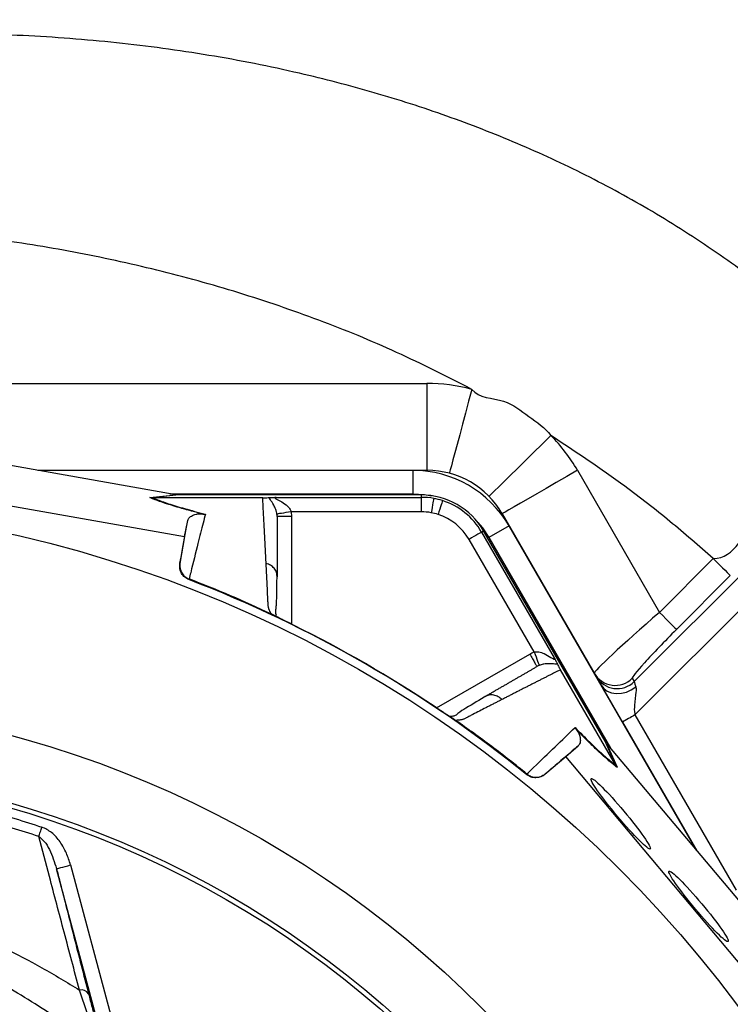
# Model space of a CAD drawing. Header units: millimetres. Extents: x 11 to 919, y 10 to 1899.
# Tile 21 of 23: x 458 to 605, y 1589 to 1793. Entities that reach past the tile are written whole.
import ezdxf

# ---------------------------------------------------------------- set-up
doc = ezdxf.new("R2010")
doc.units = ezdxf.units.MM

msp = doc.modelspace()

# ---------------------------------------------------------------- linework, layer by layer
at = {"color": 7, "linetype": 'Continuous', "lineweight": 25}
for p, q in [((257.1, 1717.65), (542.31, 1717.65)), ((542.31, 1717.65), (542.31, 1699.65)), ((585.24, 1655.88), (636.02, 1706.66)), ((489.97, 1694.65), (434.66, 1704.44)), ((639.55, 1703.13), (585.41, 1649)), ((461.72, 1699.65), (542.31, 1699.65)), ((539.43, 1699.62), (461.84, 1699.62)), ((539.43, 1699.62), (539.43, 1694.8)), ((573.49, 1699.65), (590.48, 1670.22)), ((433.05, 1696.39), (492.13, 1685.93)), ((484.93, 1694), (490.28, 1694.59)), ((490.85, 1694.54), (485.5, 1693.95)), ((485.5, 1693.95), (485.52, 1693.95)), ((508.3, 1693.95), (485.52, 1693.95)), ((489.08, 1694.8), (539.43, 1694.8)), ((490.85, 1694.54), (490.28, 1694.59)), ((541.16, 1694.54), (490.85, 1694.54)), ((511.1, 1694.05), (541.16, 1694.05)), ((541.16, 1694.05), (541.16, 1694.54)), ((514.23, 1691.05), (514.3, 1690.06)), ((541.16, 1691.05), (514.23, 1691.05)), ((492.13, 1685.93), (492.79, 1689.24)), ((557.9, 1690.65), (578.41, 1655.13)), ((553.63, 1686.85), (554.06, 1687.09)), ((579.21, 1643.52), (554.06, 1687.09)), ((559.33, 1688.14), (555.15, 1685.72)), ((598.12, 1620.95), (559.33, 1688.14)), ((492.13, 1685.93), (491.14, 1680.33)), ((564.5, 1662.02), (551.04, 1685.35)), ((553.63, 1686.85), (568.66, 1660.81)), ((555.15, 1685.72), (580.33, 1642.12)), ((590.48, 1670.22), (601.62, 1681.37)), ((491.14, 1680.33), (491.17, 1680.45)), ((493.05, 1677.14), (493.02, 1677)), ((511.3, 1677.6), (511.23, 1678.04)), ((605.15, 1677.84), (594.01, 1666.69)), ((510.64, 1669.61), (510.56, 1669.66)), ((581.37, 1638.61), (569.97, 1658.34)), ((584.85, 1656.57), (585.24, 1655.88)), ((578.41, 1655.13), (582.82, 1647.5)), ((554.74, 1652.92), (554.32, 1652.77)), ((585.41, 1649), (606.38, 1612.68)), ((547.81, 1648.15), (547.73, 1648.2)), ((582.82, 1647.5), (598.2, 1620.85)), ((571.12, 1640.33), (573.65, 1642.55)), ((581.37, 1638.6), (579.21, 1643.52)), ((579.54, 1643.05), (579.21, 1643.52)), ((579.54, 1643.05), (581.71, 1638.12)), ((579.75, 1642.81), (615.88, 1599.81)), ((566.76, 1636.67), (571.12, 1640.33)), ((609.71, 1594.39), (571.12, 1640.33)), ((581.37, 1638.61), (581.37, 1638.6)), ((562.94, 1636.63), (563.05, 1636.73)), ((566.85, 1636.75), (566.76, 1636.67)), ((468.5, 1617.89), (476.85, 1586.72)), ((473.95, 1585.94), (465.6, 1617.11)), ((472.01, 1587.02), (470.34, 1591.98))]:
    msp.add_line(p, q, dxfattribs=at)
at = {"color": 1, "linetype": 'Continuous', "lineweight": 25}
for p, q in [((542.31, 1699.65), (542.31, 1699.44)), ((514.3, 1690.06), (514.3, 1667.76)), ((557.73, 1690.54), (557.9, 1690.65)), ((544.29, 1650.44), (563.61, 1661.59))]:
    msp.add_line(p, q, dxfattribs=at)
at = {"color": 7, "linetype": 'Continuous', "lineweight": 25, "flags": 128}
for points in [[(551.63, 1716.42), (550.96, 1713.95), (550.31, 1711.52), (549.69, 1709.2), (549.11, 1707.02), (548.58, 1705.03), (548.11, 1703.28), (547.71, 1701.79), (547.39, 1700.6), (547.16, 1699.74), (547.02, 1699.21), (546.97, 1699.03)], [(568, 1706.87), (566.17, 1705.08), (564.38, 1703.32), (562.66, 1701.63), (561.05, 1700.05), (559.59, 1698.61), (558.29, 1697.34), (557.19, 1696.26), (556.32, 1695.4), (555.68, 1694.77), (555.29, 1694.39), (555.16, 1694.26)], [(573.49, 1699.65), (571.27, 1698.37), (569.1, 1697.11), (567.02, 1695.91), (565.06, 1694.78), (563.28, 1693.75), (561.71, 1692.84), (560.38, 1692.07), (559.31, 1691.46), (558.53, 1691.01), (558.06, 1690.74), (557.9, 1690.65)], [(539.43, 1694.8), (541.8, 1694.65), (543.28, 1694.39)], [(543.73, 1693.82), (543.72, 1693.74), (543.69, 1693.56), (543.64, 1693.28), (543.57, 1692.92), (543.49, 1692.47), (543.4, 1691.97), (543.3, 1691.43), (543.2, 1690.87)], [(545.53, 1693.37), (545.51, 1693.3), (545.46, 1693.12), (545.37, 1692.85), (545.26, 1692.5), (545.12, 1692.07), (544.96, 1691.58), (544.8, 1691.06), (544.62, 1690.51)], [(514.23, 1691.05), (513.66, 1690.96), (513.12, 1690.88), (512.62, 1690.8), (512.17, 1690.73), (511.8, 1690.67), (511.52, 1690.63), (511.34, 1690.6), (511.26, 1690.59)], [(552.87, 1688.86), (553.83, 1687.7), (555.15, 1685.72)], [(553.63, 1686.85), (553.57, 1686.81), (553.41, 1686.72), (553.16, 1686.58), (552.84, 1686.39), (552.45, 1686.17), (552.01, 1685.91), (551.53, 1685.63), (551.04, 1685.35)], [(601.62, 1681.37), (602.29, 1680.7), (602.93, 1680.06), (603.53, 1679.46), (604.06, 1678.93), (604.5, 1678.49), (604.83, 1678.16), (605.05, 1677.93), (605.15, 1677.84)], [(590.48, 1670.22), (591.15, 1669.56), (591.79, 1668.91), (592.38, 1668.32), (592.91, 1667.79), (593.35, 1667.35), (593.69, 1667.01), (593.91, 1666.79), (594.01, 1666.69)], [(564.5, 1662.02), (564.71, 1661.49), (564.91, 1660.98), (565.09, 1660.5), (565.25, 1660.08), (565.39, 1659.74), (565.49, 1659.47), (565.56, 1659.3), (565.58, 1659.23)], [(578.41, 1655.13), (578.95, 1654.44), (579.68, 1653.9), (580.56, 1653.55), (581.54, 1653.4), (582.59, 1653.46), (583.64, 1653.72), (584.65, 1654.18), (585.57, 1654.8)], [(585.24, 1655.88), (585.29, 1655.72), (585.4, 1655.36), (585.57, 1654.8)], [(585.41, 1649), (585.07, 1648.8), (584.72, 1648.6), (584.38, 1648.4), (584.04, 1648.21), (583.72, 1648.02), (583.4, 1647.84), (583.1, 1647.66), (582.82, 1647.5)], [(461.94, 1623.81), (462, 1624.02), (462.08, 1624.23), (462.15, 1624.46), (462.23, 1624.71), (462.32, 1624.96), (462.4, 1625.21), (462.49, 1625.47), (462.58, 1625.74)], [(465.6, 1617.11), (465.67, 1617.13), (465.84, 1617.17), (466.11, 1617.25), (466.47, 1617.34), (466.91, 1617.46), (467.4, 1617.59), (467.94, 1617.74), (468.5, 1617.89)]]:
    msp.add_lwpolyline(points, dxfattribs=at)
at = {"color": 7, "linetype": 'Continuous', "lineweight": 25}
for radius in [258.01, 217.51, 204, 203]:
    msp.add_circle((399.71, 1434.65), radius, dxfattribs=at)
for centre, radius, start, end in [((542.31, 1681.65), 36, 75.0102, 90), ((542.31, 1681.65), 36, 30, 44.4878), ((539.43, 1676.65), 22.98, 30, 90), ((542.31, 1681.65), 18, 30, 90), ((541.16, 1679.65), 14.9, 30, 90), ((541.16, 1679.65), 14.4, 79.7042, 90), ((541.16, 1679.65), 14.4, 72.3214, 79.7042), ((541.16, 1679.65), 14.4, 30, 72.3214), ((541.16, 1679.65), 11.4, 79.7042, 90), ((541.16, 1679.65), 11.4, 72.3214, 79.7042), ((541.16, 1679.65), 11.4, 30, 72.3214), ((399.71, 1434.65), 259.7, 51.0565, 68.9435), ((581.31, 1660.1), 5, 210.0566, 315.0029), ((581.7, 1659.42), 5, 210.0567, 315.0028), ((470.69, 1590.17), 1.84, 32.5789, 100.9506)]:
    msp.add_arc(centre, radius, start, end, dxfattribs=at)
for centre, major_axis, ratio, start_param, end_param in [((491.5, 1694.65), (17.02, -2.99), 0.015428, 4.624766, 4.642972), ((590.83, 1669.61), (13.84, 12.02), 0.037769, 1.563477, 3.134273), ((594.36, 1666.08), (9.51, 9.52), 0.050613, 1.557198, 3.127995), ((578.98, 1644.14), (-11.1, 13.24), 0.015428, 1.640213, 1.658419)]:
    msp.add_ellipse(centre, major_axis=major_axis, ratio=ratio, start_param=start_param, end_param=end_param, dxfattribs=at)
for centre in [(582.45, 1628.5), (598.58, 1609.31)]:
    msp.add_ellipse(centre, major_axis=(-6.12, 7.29), ratio=0.088975, dxfattribs=at)
for points, knots in [([(835.7, 1686.54), (833.47, 1689.96), (829.01, 1696.78), (819.67, 1710.22), (807.27, 1726.56), (791.36, 1745.39), (774.47, 1763.35), (756.68, 1780.35), (738.05, 1796.33), (718.64, 1811.28), (698.44, 1825.18), (677.55, 1837.98), (656, 1849.65), (635.47, 1859.41), (616.15, 1867.5), (598.17, 1874.16), (579.94, 1880.06), (561.17, 1885.29), (541.9, 1889.78), (522.15, 1893.49), (502.25, 1896.33), (482.92, 1898.3), (470.22, 1898.92), (464.21, 1899.22)], [0, 0, 0, 0, 0.02748, 0.054959, 0.110275, 0.165669, 0.221063, 0.276379, 0.331419, 0.38646, 0.441501, 0.496542, 0.551582, 0.606621, 0.649657, 0.692729, 0.735802, 0.778837, 0.823963, 0.869131, 0.914299, 0.959424, 1, 1, 1, 1]), ([(835.26, 1686.26), (833.03, 1689.67), (828.57, 1696.5), (819.23, 1709.93), (806.83, 1726.27), (790.92, 1745.1), (774.02, 1763.06), (756.23, 1780.05), (737.59, 1796.03), (718.17, 1810.98), (697.97, 1824.86), (677.07, 1837.65), (655.51, 1849.31), (634.99, 1859.05), (615.67, 1867.12), (597.71, 1873.76), (579.49, 1879.65), (560.76, 1884.85), (541.53, 1889.32), (521.83, 1893.01), (501.99, 1895.84), (481.65, 1897.9), (467.91, 1898.5), (460.83, 1898.81)], [0, 0, 0, 0, 0.027305, 0.054609, 0.109573, 0.164615, 0.219657, 0.274621, 0.329311, 0.384001, 0.438691, 0.493382, 0.548071, 0.60276, 0.645473, 0.688223, 0.730974, 0.773687, 0.818392, 0.86314, 0.907888, 0.952593, 1, 1, 1, 1]), ([(830.92, 1683.61), (826.54, 1689.86), (817.79, 1702.35), (803.68, 1720.35), (788.88, 1737.72), (773.36, 1754.39), (757.16, 1770.31), (740.28, 1785.43), (723.24, 1799.33), (706.12, 1812.05), (688.99, 1823.62), (671.36, 1834.39), (653.27, 1844.34), (634.73, 1853.41), (615.8, 1861.61), (596.52, 1868.9), (576.92, 1875.3), (557.06, 1880.79), (536.99, 1885.4), (516.75, 1889.13), (495.17, 1892.15), (472.27, 1894.3), (448.09, 1895.36), (423.88, 1895.36), (407.77, 1894.41), (399.71, 1893.93)], [0, 0, 0, 0, 0.045428, 0.090796, 0.136074, 0.181243, 0.226297, 0.271242, 0.31609, 0.357133, 0.39813, 0.439104, 0.480068, 0.521016, 0.561952, 0.602882, 0.643809, 0.684733, 0.725648, 0.766552, 0.807437, 0.855584, 0.903708, 0.951841, 1, 1, 1, 1]), ([(460.83, 1895.54), (468.89, 1895.17), (485.01, 1894.44), (507.11, 1891.99), (527.13, 1888.91), (545.06, 1885.39), (562.85, 1881.17), (580.45, 1876.23), (597.83, 1870.59), (614.98, 1864.24), (631.84, 1857.2), (648.42, 1849.48), (664.66, 1841.1), (680.55, 1832.07), (696.07, 1822.41), (711.19, 1812.14), (725.88, 1801.27), (740.13, 1789.82), (754.4, 1777.39), (768.62, 1763.92), (782.69, 1749.39), (796.2, 1734.19), (809.08, 1718.29), (821.36, 1701.78), (829, 1690.4), (832.83, 1684.71)], [0, 0, 0, 0, 0.054392, 0.108782, 0.149852, 0.190939, 0.232009, 0.273082, 0.314172, 0.355245, 0.396319, 0.437409, 0.478482, 0.519554, 0.560643, 0.601715, 0.642785, 0.683872, 0.724942, 0.77039, 0.81586, 0.861309, 0.907528, 0.953772, 1, 1, 1, 1]), ([(638.05, 1714.56), (634.33, 1718.23), (626.9, 1725.57), (614.9, 1735.65), (602.31, 1744.96), (589.08, 1753.41), (575.31, 1760.92), (561.07, 1767.51), (546.43, 1773.2), (531.36, 1778.04), (514.94, 1782.31), (497.14, 1785.82), (478.01, 1788.4), (458.63, 1789.89), (439.06, 1790.3), (419.38, 1789.76), (406.28, 1788.58), (399.71, 1787.99)], [0, 0, 0, 0, 0.060709, 0.121251, 0.181791, 0.242488, 0.303491, 0.363799, 0.424553, 0.48578, 0.547484, 0.621552, 0.696249, 0.771502, 0.847251, 0.923447, 1, 1, 1, 1]), ([(551.63, 1716.42), (546.47, 1719.05), (536.12, 1724.31), (519.96, 1730.91), (503.38, 1736.59), (486.42, 1741.28), (469.27, 1744.99), (451.99, 1747.78), (434.65, 1749.65), (417.2, 1750.74), (405.54, 1750.77), (399.71, 1750.79)], [0, 0, 0, 0, 0.110334, 0.221174, 0.332489, 0.44425, 0.556432, 0.666957, 0.777766, 0.888809, 1, 1, 1, 1]), ([(551.63, 1716.42), (551.63, 1716.42), (553.03, 1714.55), (558.38, 1714.81), (563.31, 1710.74), (566.78, 1708.49), (568, 1706.87), (568, 1706.87)], [0, 0, 0, 0, 0.000004, 0.366617, 0.683311, 0.999996, 1, 1, 1, 1]), ([(601.62, 1681.37), (601.62, 1681.37), (606.01, 1681.37), (610.62, 1692.61), (621.48, 1700.57), (628.3, 1707.7), (631.7, 1711.27)], [0, 0, 0, 0, 0.000001, 0.310201, 0.654994, 1, 1, 1, 1]), ([(601.62, 1681.37), (598.65, 1683.96), (592.71, 1689.14), (581.6, 1697.82), (573.16, 1703.44), (568, 1706.87)], [0, 0, 0, 0, 0.279917, 0.559766, 1, 1, 1, 1]), ([(495.92, 1690.6), (495, 1690.84), (493.06, 1691.33), (490.53, 1692.05), (487.96, 1692.85), (486.16, 1693.5), (485.18, 1693.89), (484.93, 1694)], [0, 0, 0, 0, 0.187656, 0.392219, 0.596888, 0.893329, 1, 1, 1, 1]), ([(484.93, 1694), (484.93, 1694), (485.12, 1693.96), (485.31, 1693.96), (485.5, 1693.95)], [0, 0, 0, 0, 0.023776, 1, 1, 1, 1]), ([(485.52, 1693.95), (485.75, 1693.85), (486.68, 1693.47), (488.68, 1692.75), (491.99, 1691.72), (494.93, 1690.96), (496.42, 1690.58)], [0, 0, 0, 0, 0.096829, 0.393237, 0.691582, 1, 1, 1, 1]), ([(508.3, 1693.95), (508.38, 1693.95), (508.56, 1693.95), (508.88, 1693.96), (509.27, 1693.97), (509.48, 1693.99), (509.62, 1694)], [0, 0, 0, 0, 0.116912, 0.269186, 0.540254, 1, 1, 1, 1]), ([(509.02, 1680.35), (509.01, 1680.59), (508.98, 1681.06), (508.95, 1681.76), (508.91, 1682.45), (508.88, 1683.14), (508.84, 1683.82), (508.81, 1684.5), (508.77, 1685.17), (508.74, 1685.83), (508.7, 1686.49), (508.67, 1687.14), (508.64, 1687.79), (508.6, 1688.43), (508.57, 1689.06), (508.53, 1689.69), (508.5, 1690.32), (508.47, 1690.94), (508.43, 1691.55), (508.4, 1692.16), (508.37, 1692.76), (508.33, 1693.36), (508.31, 1693.75), (508.3, 1693.95)], [0, 0, 0, 0, 0.045336, 0.090894, 0.136674, 0.182678, 0.228907, 0.275362, 0.322044, 0.368954, 0.416093, 0.463462, 0.511063, 0.558896, 0.606962, 0.655262, 0.703798, 0.752569, 0.801578, 0.850824, 0.900309, 0.950034, 1, 1, 1, 1]), ([(509.62, 1694), (509.78, 1694.01), (510.09, 1694.03), (510.69, 1694.04), (511.03, 1694.05), (511.09, 1694.05), (511.1, 1694.05)], [0, 0, 0, 0, 0.456918, 0.903833, 0.99409, 1, 1, 1, 1]), ([(511.26, 1690.59), (511.2, 1690.88), (511.13, 1691.22), (510.9, 1691.85), (510.51, 1692.67), (509.99, 1693.4), (509.7, 1693.83), (509.63, 1693.97), (509.62, 1694)], [0, 0, 0, 0, 0.15745, 0.188355, 0.407229, 0.775556, 0.955927, 1, 1, 1, 1]), ([(511.1, 1694.05), (511.02, 1694.05), (510.94, 1694.04), (510.84, 1694), (510.81, 1693.98), (510.83, 1693.91), (510.87, 1693.87), (510.99, 1693.79), (511.07, 1693.75), (511.31, 1693.61), (511.5, 1693.52), (511.88, 1693.32), (512.08, 1693.21), (512.66, 1692.86), (513.05, 1692.59), (513.57, 1692.1), (513.74, 1691.92), (513.95, 1691.62), (514.02, 1691.51), (514.14, 1691.29), (514.19, 1691.17), (514.23, 1691.05)], [0, 0, 0, 0, 0.0625, 0.0625, 0.125, 0.125, 0.1875, 0.1875, 0.25, 0.25, 0.375, 0.375, 0.5, 0.5, 0.75, 0.75, 0.875, 0.875, 0.9375, 0.9375, 1, 1, 1, 1]), ([(541.16, 1691.05), (541.16, 1691.4), (541.16, 1691.77), (541.16, 1692.5), (541.16, 1692.84), (541.16, 1693.43), (541.16, 1693.66), (541.16, 1693.96), (541.16, 1694.04), (541.16, 1694.05)], [0, 0, 0, 0, 0.25, 0.25, 0.5, 0.5, 0.75, 0.75, 1, 1, 1, 1]), ([(491.17, 1680.45), (491.24, 1680.86), (491.72, 1683.46), (492.26, 1686.39), (492.71, 1688.78), (492.79, 1689.24)], [0, 0, 0, 0, 0.133372, 0.835602, 1, 1, 1, 1]), ([(492.79, 1689.24), (492.85, 1689.41), (492.97, 1689.74), (493.41, 1690.13), (493.93, 1690.4), (494.41, 1690.54), (494.81, 1690.61), (495.2, 1690.64), (495.51, 1690.65), (495.85, 1690.61), (495.92, 1690.6)], [0, 0, 0, 0, 0.276313, 0.544227, 0.717558, 0.828272, 0.898432, 0.942707, 0.987325, 1, 1, 1, 1]), ([(496.42, 1690.58), (496.27, 1689.97), (495.78, 1688.01), (494.79, 1684.07), (493.81, 1680.13), (493.17, 1677.57), (493.07, 1677.13)], [0, 0, 0, 0, 0.1488337, 0.4760212, 0.9112013, 1, 1, 1, 1]), ([(495.92, 1690.6), (496.09, 1690.59), (496.25, 1690.57), (496.42, 1690.58), (496.42, 1690.58)], [0, 0, 0, 0, 0.9778526, 1, 1, 1, 1]), ([(511.3, 1690.06), (511.3, 1690.06), (511.3, 1690.24), (511.28, 1690.42), (511.26, 1690.59)], [0, 0, 0, 0, 0.00011, 1, 1, 1, 1]), ([(511.3, 1690.06), (511.3, 1689.83), (511.3, 1689.38), (511.3, 1688.69), (511.3, 1687.99), (511.3, 1687.29), (511.3, 1686.58), (511.3, 1685.87), (511.3, 1685.15), (511.3, 1684.42), (511.3, 1683.69), (511.3, 1682.95), (511.3, 1682.2), (511.3, 1681.45), (511.3, 1680.69), (511.3, 1679.93), (511.3, 1679.16), (511.3, 1678.39), (511.3, 1677.86), (511.3, 1677.6)], [0, 0, 0, 0, 0.061953, 0.123509, 0.18467, 0.245435, 0.305808, 0.365787, 0.425376, 0.484574, 0.543383, 0.601804, 0.659839, 0.717488, 0.774754, 0.831636, 0.888137, 0.944258, 1, 1, 1, 1]), ([(514.3, 1690.06), (513.91, 1690.06), (513.52, 1690.06), (512.79, 1690.06), (512.46, 1690.06), (511.9, 1690.06), (511.68, 1690.06), (511.38, 1690.06), (511.3, 1690.06), (511.3, 1690.06)], [0, 0, 0, 0, 0.25, 0.25, 0.5, 0.5, 0.75, 0.75, 1, 1, 1, 1]), ([(493.02, 1677), (492.71, 1677.16), (492.11, 1677.46), (491.46, 1678.26), (491.07, 1679.25), (491.11, 1679.96), (491.14, 1680.33)], [0, 0, 0, 0, 0.244594, 0.489192, 0.733876, 1, 1, 1, 1]), ([(491.17, 1680.45), (491.17, 1680.44), (491.1, 1680.08), (491.11, 1679.36), (491.49, 1678.39), (492.14, 1677.59), (492.75, 1677.29), (493.05, 1677.14)], [0, 0, 0, 0, 0.005465, 0.269781, 0.51389, 0.756925, 1, 1, 1, 1]), ([(510.09, 1669.87), (510.06, 1669.93), (509.98, 1670.06), (509.89, 1670.24), (509.8, 1670.41), (509.72, 1670.58), (509.65, 1670.75), (509.59, 1670.91), (509.54, 1671.07), (509.5, 1671.22), (509.46, 1671.42), (509.43, 1671.67), (509.41, 1672.04), (509.39, 1672.48), (509.37, 1672.97), (509.33, 1673.8), (509.28, 1674.93), (509.21, 1676.33), (509.15, 1677.7), (509.08, 1679.04), (509.04, 1679.91), (509.02, 1680.35)], [0, 0, 0, 0, 0.013423, 0.026738, 0.039956, 0.053088, 0.066144, 0.079134, 0.09207, 0.104963, 0.117824, 0.141662, 0.172831, 0.217057, 0.263491, 0.312127, 0.449156, 0.58733, 0.723761, 0.861313, 1, 1, 1, 1]), ([(511.16, 1669.59), (511.11, 1669.72), (510.91, 1670.29), (511.09, 1671.02), (511.15, 1672), (511.23, 1673.44), (511.26, 1675.45), (511.26, 1677.15), (511.27, 1678.05)], [0, 0, 0, 0, 0.0384057, 0.1575859, 0.2772595, 0.4055055, 0.6863697, 1, 1, 1, 1]), ([(510.56, 1669.66), (510.54, 1669.67), (510.5, 1669.69), (510.42, 1669.72), (510.34, 1669.76), (510.26, 1669.79), (510.18, 1669.83), (510.12, 1669.86), (510.09, 1669.87)], [0, 0, 0, 0, 0.160202, 0.321039, 0.484027, 0.650625, 0.822199, 1, 1, 1, 1]), ([(514.82, 1667.5), (514.75, 1667.53), (514.61, 1667.6), (514.39, 1667.71), (514.18, 1667.82), (513.97, 1667.92), (513.76, 1668.02), (513.55, 1668.13), (513.35, 1668.23), (513.15, 1668.33), (512.95, 1668.43), (512.69, 1668.56), (512.38, 1668.71), (512.04, 1668.89), (511.71, 1669.06), (511.41, 1669.21), (511.13, 1669.36), (510.87, 1669.49), (510.72, 1669.57), (510.64, 1669.61)], [0, 0, 0, 0, 0.043919, 0.087472, 0.13073, 0.173768, 0.216664, 0.259492, 0.30233, 0.345255, 0.388344, 0.431671, 0.51489, 0.596546, 0.677156, 0.757259, 0.837405, 0.91814, 1, 1, 1, 1]), ([(514.83, 1667.5), (514.42, 1667.7), (513.59, 1668.11), (512.42, 1668.7), (511.5, 1669.16), (511.16, 1669.35), (511.04, 1669.41)], [0, 0, 0, 0, 0.272038, 0.551469, 0.845021, 1, 1, 1, 1]), ([(563.61, 1661.59), (563.81, 1661.25), (564, 1660.91), (564.36, 1660.29), (564.53, 1660), (564.81, 1659.52), (564.92, 1659.32), (565.07, 1659.06), (565.11, 1659), (565.11, 1659)], [0, 0, 0, 0, 0.25, 0.25, 0.5, 0.5, 0.75, 0.75, 1, 1, 1, 1]), ([(564.5, 1662.02), (564.74, 1662.05), (565.09, 1662.09), (565.8, 1661.98), (566.79, 1661.64), (567.76, 1661.06), (568.4, 1660.64), (568.62, 1660.53), (568.72, 1660.51), (568.76, 1660.55), (568.74, 1660.66), (568.69, 1660.76), (568.66, 1660.81)], [0, 0, 0, 0, 0.119076, 0.171495, 0.364264, 0.663867, 0.784806, 0.833304, 0.870202, 0.911006, 0.953294, 1, 1, 1, 1]), ([(568.66, 1660.81), (568.67, 1660.81), (568.7, 1660.75), (568.87, 1660.45), (569.15, 1659.92), (569.29, 1659.64), (569.36, 1659.51)], [0, 0, 0, 0, 0.00591, 0.105173, 0.552665, 1, 1, 1, 1]), ([(554.32, 1652.77), (554.53, 1652.89), (554.96, 1653.14), (555.59, 1653.5), (556.22, 1653.87), (556.85, 1654.23), (557.47, 1654.59), (558.08, 1654.94), (558.7, 1655.29), (559.3, 1655.64), (559.9, 1655.99), (560.5, 1656.34), (561.09, 1656.68), (561.68, 1657.02), (562.27, 1657.35), (562.84, 1657.69), (563.42, 1658.02), (563.99, 1658.35), (564.55, 1658.68), (564.92, 1658.89), (565.11, 1659)], [0, 0, 0, 0, 0.052635, 0.105608, 0.158921, 0.212573, 0.266566, 0.320902, 0.37558, 0.430604, 0.485973, 0.541688, 0.597751, 0.654162, 0.710923, 0.768034, 0.825496, 0.883311, 0.941478, 1, 1, 1, 1]), ([(565.58, 1659.23), (565.41, 1659.18), (565.24, 1659.12), (565.11, 1659), (565.11, 1659)], [0, 0, 0, 0, 0.999844, 1, 1, 1, 1]), ([(569.36, 1659.51), (569.33, 1659.5), (569.17, 1659.49), (568.65, 1659.53), (567.76, 1659.61), (566.69, 1659.53), (565.99, 1659.38), (565.65, 1659.25), (565.58, 1659.23)], [0, 0, 0, 0, 0.044061, 0.224377, 0.592585, 0.811389, 0.961187, 1, 1, 1, 1]), ([(569.36, 1659.51), (569.42, 1659.38), (569.48, 1659.25), (569.62, 1658.98), (569.68, 1658.88), (569.77, 1658.7), (569.81, 1658.64), (569.88, 1658.5), (569.92, 1658.43), (569.96, 1658.36)], [0, 0, 0, 0, 0.5, 0.5, 0.75, 0.75, 0.875, 0.875, 1, 1, 1, 1]), ([(569.97, 1658.34), (569.78, 1658.24), (569.39, 1658.05), (568.8, 1657.75), (568.21, 1657.44), (567.6, 1657.14), (567, 1656.83), (566.38, 1656.52), (565.76, 1656.2), (565.14, 1655.89), (564.5, 1655.56), (563.87, 1655.24), (563.22, 1654.91), (562.57, 1654.58), (561.91, 1654.25), (561.25, 1653.91), (560.58, 1653.57), (559.91, 1653.22), (559.23, 1652.87), (558.54, 1652.52), (558.07, 1652.28), (557.84, 1652.16)], [0, 0, 0, 0, 0.055211, 0.110128, 0.164753, 0.219086, 0.273129, 0.326884, 0.38035, 0.43353, 0.486425, 0.539036, 0.591365, 0.643413, 0.695181, 0.746671, 0.797884, 0.848822, 0.899487, 0.949879, 1, 1, 1, 1]), ([(585.57, 1654.8), (585.58, 1654.75), (585.66, 1654.44), (585.6, 1653.2), (585.31, 1651.37), (585.22, 1649.72), (585.39, 1649.07), (585.41, 1649)], [0, 0, 0, 0, 0.041858, 0.226484, 0.678585, 0.962939, 1, 1, 1, 1]), ([(554.72, 1652.96), (553.27, 1652.09), (551.2, 1650.85), (548.96, 1649.54), (548.14, 1648.7), (547.34, 1648.65), (547.05, 1648.63)], [0, 0, 0, 0, 0.578264, 0.819399, 0.935238, 1, 1, 1, 1]), ([(547.73, 1648.2), (547.69, 1648.22), (547.61, 1648.27), (547.49, 1648.35), (547.36, 1648.43), (547.22, 1648.52), (547.08, 1648.61), (546.93, 1648.71), (546.78, 1648.8), (546.62, 1648.91), (546.45, 1649.02), (546.28, 1649.13), (546.11, 1649.24), (545.92, 1649.36), (545.68, 1649.52), (545.37, 1649.73), (544.99, 1649.98), (544.6, 1650.23), (544.21, 1650.5), (543.94, 1650.67), (543.81, 1650.76)], [0, 0, 0, 0, 0.044249, 0.088103, 0.131644, 0.174954, 0.21812, 0.261226, 0.304357, 0.347601, 0.391041, 0.434763, 0.478847, 0.523375, 0.568424, 0.654803, 0.740537, 0.826241, 0.912528, 1, 1, 1, 1]), ([(557.84, 1652.16), (557.62, 1652.05), (557.19, 1651.83), (556.53, 1651.49), (555.86, 1651.15), (555.19, 1650.8), (554.31, 1650.35), (553.2, 1649.78), (552.08, 1649.19), (551.17, 1648.72), (550.62, 1648.43), (550.23, 1648.23), (549.99, 1648.13), (549.77, 1648.04), (549.54, 1647.97), (549.27, 1647.92), (548.95, 1647.88), (548.6, 1647.85), (548.35, 1647.85), (548.23, 1647.85)], [0, 0, 0, 0, 0.077777, 0.1552, 0.232272, 0.308995, 0.385372, 0.530526, 0.674474, 0.747423, 0.819615, 0.846383, 0.869761, 0.889755, 0.906383, 0.929523, 0.9528, 0.976272, 1, 1, 1, 1]), ([(548.23, 1647.85), (548.2, 1647.88), (548.14, 1647.92), (548.05, 1647.98), (547.96, 1648.04), (547.88, 1648.1), (547.83, 1648.14), (547.81, 1648.15)], [0, 0, 0, 0, 0.212576, 0.416535, 0.614103, 0.807726, 1, 1, 1, 1]), ([(563.03, 1636.74), (563.49, 1637.18), (565.53, 1639.14), (568.95, 1642.45), (571.64, 1645.06), (572.99, 1646.37)], [0, 0, 0, 0, 0.127099, 0.56229, 1, 1, 1, 1]), ([(572.99, 1646.37), (574.04, 1645.3), (576.16, 1643.13), (578.72, 1640.77), (580.37, 1639.38), (581.17, 1638.76), (581.37, 1638.61)], [0, 0, 0, 0, 0.297891, 0.606736, 0.903183, 1, 1, 1, 1]), ([(573.27, 1645.95), (573.33, 1645.87), (573.38, 1645.8), (573.46, 1645.67), (573.5, 1645.62), (573.59, 1645.47), (573.64, 1645.38), (573.76, 1645.15), (573.81, 1645.03), (573.9, 1644.8), (573.93, 1644.7), (573.99, 1644.51), (574.01, 1644.42), (574.07, 1644.17), (574.08, 1644.03), (574.1, 1643.76), (574.1, 1643.64), (574.07, 1643.3), (574.02, 1643.12), (573.87, 1642.79), (573.77, 1642.66), (573.65, 1642.55)], [0, 0, 0, 0, 0.015625, 0.015625, 0.03125, 0.03125, 0.0625, 0.0625, 0.125, 0.125, 0.1875, 0.1875, 0.25, 0.25, 0.375, 0.375, 0.5, 0.5, 0.75, 0.75, 1, 1, 1, 1]), ([(581.71, 1638.12), (581.49, 1638.29), (580.65, 1638.94), (579.2, 1640.18), (577.22, 1642), (575.33, 1643.83), (573.94, 1645.26), (573.27, 1645.95)], [0, 0, 0, 0, 0.106659, 0.403143, 0.607797, 0.812345, 1, 1, 1, 1]), ([(573.65, 1642.55), (573.43, 1642.37), (571.71, 1640.9), (569.47, 1638.99), (567.32, 1637.15), (566.85, 1636.75)], [0, 0, 0, 0, 0.102589, 0.804818, 1, 1, 1, 1]), ([(581.37, 1638.6), (581.47, 1638.44), (581.58, 1638.27), (581.7, 1638.12), (581.71, 1638.12)], [0, 0, 0, 0, 0.976244, 1, 1, 1, 1]), ([(566.76, 1636.67), (566.48, 1636.48), (565.92, 1636.09), (564.9, 1635.91), (563.85, 1636.05), (563.25, 1636.43), (562.94, 1636.63)], [0, 0, 0, 0, 0.24492, 0.489847, 0.734699, 1, 1, 1, 1]), ([(563.05, 1636.73), (563.33, 1636.54), (563.89, 1636.17), (564.91, 1636), (565.94, 1636.16), (566.56, 1636.51), (566.85, 1636.75), (566.85, 1636.75)], [0, 0, 0, 0, 0.243077, 0.486111, 0.730219, 0.994529, 1, 1, 1, 1]), ([(461.94, 1623.81), (458.25, 1624.95), (451.27, 1627.11), (440.8, 1629.59), (434, 1630.76), (430.6, 1631.35)], [0, 0, 0, 0, 0.358678, 0.67891, 1, 1, 1, 1]), ([(450.62, 1629.31), (450.87, 1629.25), (454.89, 1628.18), (458.86, 1626.92), (462.58, 1625.74)], [0, 0, 0, 0, 0.063466, 1, 1, 1, 1]), ([(470.34, 1591.98), (469.28, 1595.99), (467.16, 1604.02), (464.37, 1614.58), (462.67, 1621.05), (461.94, 1623.81)], [0, 0, 0, 0, 0.364123, 0.727927, 1, 1, 1, 1]), ([(461.94, 1623.81), (462.33, 1623.48), (463.23, 1622.72), (464.54, 1620.44), (465.17, 1618.46), (465.6, 1617.11)], [0, 0, 0, 0, 0.194551, 0.450242, 1, 1, 1, 1]), ([(468.5, 1617.89), (468.24, 1618.72), (467.71, 1620.39), (466.4, 1622.69), (464.75, 1624.67), (463.27, 1625.4), (462.58, 1625.74)], [0, 0, 0, 0, 0.254961, 0.517387, 0.775935, 1, 1, 1, 1]), ([(465.6, 1617.11), (465.83, 1616.21), (467.01, 1611.59), (469.18, 1603.08), (471.22, 1595.13), (472.25, 1591.16)], [0, 0, 0, 0, 0.108533, 0.55425, 1, 1, 1, 1]), ([(419.26, 1612.12), (419.98, 1612), (424.98, 1611.17), (434.14, 1609), (445.19, 1605.16), (454.62, 1600.87), (462.62, 1596.67), (467.77, 1593.54), (470.34, 1591.98)], [0, 0, 0, 0, 0.039622, 0.274793, 0.50996, 0.673205, 0.836641, 1, 1, 1, 1]), ([(541.74, 1130.06), (546.04, 1130.98), (554.57, 1132.82), (567.02, 1136.57), (579.05, 1141.13), (590.63, 1146.54), (601.77, 1152.73), (613.13, 1160.08), (624.62, 1168.67), (636.14, 1178.58), (647.08, 1189.28), (657.95, 1201.22), (668.65, 1214.43), (679.1, 1228.89), (688.88, 1243.96), (697.99, 1259.5), (706.44, 1275.41), (714.18, 1291.64), (721.16, 1308.18), (727.59, 1325.67), (733.32, 1344.17), (738.2, 1363.67), (742.02, 1383.46), (744.77, 1403.53), (746.44, 1423.83), (747.04, 1444.34), (746.58, 1465.02), (745.1, 1484.28), (742.81, 1502.03), (739.92, 1518.24), (736.22, 1534.31), (731.67, 1550.2), (726.24, 1565.83), (719.88, 1581.13), (712.63, 1596.09), (706.98, 1605.63), (704.15, 1610.41)], [0, 0, 0, 0, 0.022891, 0.04538, 0.067617, 0.089727, 0.111796, 0.133891, 0.160033, 0.186344, 0.212867, 0.239623, 0.270311, 0.301272, 0.332452, 0.363742, 0.394988, 0.426155, 0.457257, 0.488318, 0.523095, 0.557915, 0.592833, 0.627904, 0.663182, 0.698741, 0.734607, 0.770697, 0.799167, 0.827706, 0.856301, 0.884936, 0.913607, 0.942321, 0.971105, 1, 1, 1, 1]), ([(472.25, 1591.16), (472.48, 1590.24), (472.96, 1588.38), (473.39, 1586.69), (473.6, 1585.85)], [0, 0, 0, 0, 0.497807, 1, 1, 1, 1])]:
    msp.add_open_spline(points, degree=3, knots=knots, dxfattribs=at)
at = {"color": 1, "linetype": 'Continuous', "lineweight": 25}
for points, knots in [([(511.23, 1678.04), (511.21, 1678.2), (511.15, 1678.67), (510.7, 1679.38), (509.96, 1680.04), (509.33, 1680.25), (509.02, 1680.35)], [0, 0, 0, 0, 0.1405835, 0.4323823, 0.7241852, 1, 1, 1, 1]), ([(557.84, 1652.16), (557.6, 1652.38), (557.1, 1652.82), (556.16, 1653.13), (555.32, 1653.17), (554.88, 1652.98), (554.74, 1652.92)], [0, 0, 0, 0, 0.275811, 0.567612, 0.85941, 1, 1, 1, 1]), ([(498.46, 1317.95), (499.6, 1318.91), (504.02, 1322.62), (510.99, 1329.89), (519.29, 1339.68), (526.76, 1350.23), (533.37, 1361.44), (539.07, 1373.27), (543.77, 1385.53), (547.43, 1398.14), (550, 1411.03), (551.47, 1424.12), (551.82, 1437.28), (551.03, 1450.35), (549.03, 1463.21), (545.94, 1475.81), (541.91, 1488.14), (536.89, 1500.63), (530.86, 1513.22), (523.7, 1525.79), (515.67, 1537.83), (506.98, 1549.06), (497.66, 1559.44), (487.82, 1568.99), (477.33, 1577.84), (466.26, 1585.93), (455.92, 1592.45), (446.45, 1597.51), (437.95, 1601.25), (429.18, 1604.29), (422.76, 1605.9), (419.31, 1606.56), (418.88, 1606.64)], [0, 0, 0, 0, 0.012243, 0.047476, 0.082711, 0.117825, 0.153727, 0.189755, 0.225782, 0.261682, 0.297698, 0.333847, 0.369988, 0.405992, 0.441442, 0.477007, 0.512617, 0.548131, 0.58774, 0.627448, 0.667153, 0.706756, 0.744251, 0.781887, 0.819565, 0.857192, 0.89468, 0.920099, 0.945599, 0.971072, 0.996452, 1, 1, 1, 1])]:
    msp.add_open_spline(points, degree=3, knots=knots, dxfattribs=at)
at = {"color": 7, "linetype": 'Continuous', "lineweight": 25}
for points in [[(510.09, 1669.87), (507.3, 1671.18), (501.66, 1673.71), (495.94, 1676.03), (493.06, 1677.14)], [(543.81, 1650.76), (534.52, 1656.96), (524.83, 1662.55), (514.82, 1667.5)], [(563.61, 1661.59), (563.9, 1661.76), (564.19, 1661.9), (564.5, 1662.02)], [(563.04, 1636.73), (560.64, 1638.67), (555.77, 1642.47), (550.76, 1646.09), (548.23, 1647.85)], [(573.27, 1645.95), (573.17, 1646.08), (573.07, 1646.22), (572.99, 1646.37)]]:
    msp.add_open_spline(points, degree=3, dxfattribs=at)

doc.saveas('drawing.dxf')
